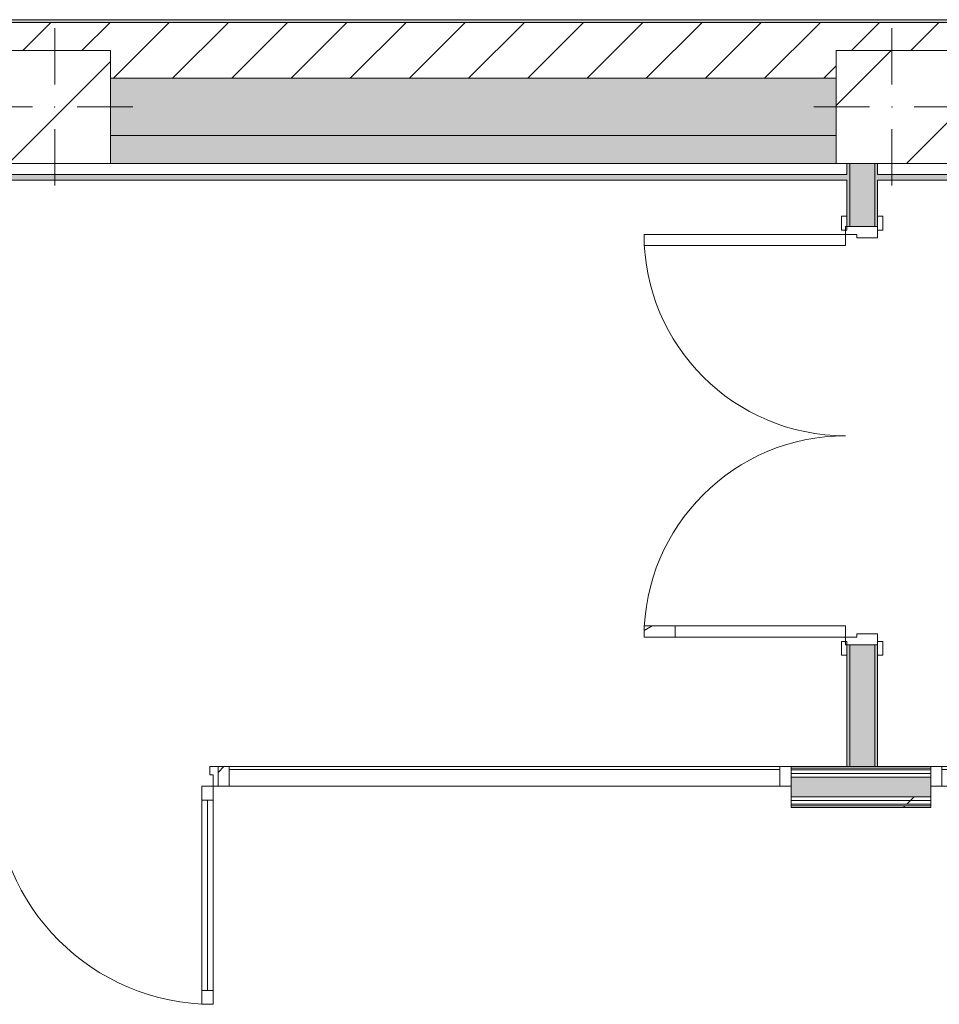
# Model space of a CAD drawing. Header units: millimetres. Extents: x -30280 to 100171, y -17460 to 4378.
# Tile 9 of 256: x -21835 to -18540, y 849 to 4378. Entities that reach past the tile are written whole.
import ezdxf

# ---------------------------------------------------------------- set-up
doc = ezdxf.new("R2010")
doc.units = ezdxf.units.MM
doc.header["$MEASUREMENT"] = 0
doc.linetypes.add('Wipeout_Contour', pattern=[1000, 0, -1000])
for name, color, linetype in [('10_ESTR_Pilars', 7, 'Continuous'), ('12_FAÇ_Façana', 7, 'Continuous'), ('Nuevo_08_E_Envans secs', 7, 'Continuous'), ('Nuevo_Puertas Archicad', 7, 'Continuous'), ('Puertas Archicad', 7, 'Continuous')]:
    doc.layers.add(name, color=color, linetype=linetype)
for name, color, linetype, lineweight in [('10_ESTR_Pilars_Pluma_Nº__20', 1, 'Continuous', 5), ('10_ESTR_Pilars_Pluma_Nº__28', 7, 'Continuous', 20), ('10_ESTR_Pilars_Pluma_Nº__42', 8, 'Continuous', 25), ('12_FAÇ_Façana_Pluma_Nº__2', 8, 'Continuous', 5), ('12_FAÇ_Façana_Pluma_Nº__7', 7, 'Continuous', 5), ('Nuevo_08_E_Envans secs_Pluma_Nº__1', 7, 'Continuous', 5), ('Nuevo_08_E_Envans secs_Pluma_Nº__7', 7, 'Continuous', 5), ('Nuevo_Puertas Archicad_Pluma_Nº__1', 7, 'Continuous', 5), ('Nuevo_Ventanas Archicad_Pluma_Nº__1', 7, 'Continuous', 5), ('Puertas Archicad_Pluma_Nº__7', 7, 'Continuous', 5)]:
    doc.layers.add(name, color=color, linetype=linetype, lineweight=lineweight)
for name, color, linetype, lineweight, true_color in [('12_FAÇ_Façana_Pluma_Nº__102', 7, 'Continuous', 5, 0xcccccc), ('12_FAÇ_Façana_Pluma_Nº__174', 7, 'Continuous', 13, 0xe4ad2c), ('12_FAÇ_Façana_Pluma_Nº__176', 7, 'Continuous', 15, 0x93a0c6), ('Nuevo_08_E_Envans secs_Pluma_Nº__102', 7, 'Continuous', 5, 0xcccccc), ('Nuevo_08_E_Envans secs_Pluma_Nº__171', 171, 'Continuous', 13, 0xaaaaff), ('Nuevo_08_E_Envans secs_Pluma_Nº__176', 7, 'Continuous', 15, 0x93a0c6), ('Nuevo_08_E_Envans secs_Pluma_Nº__177', 7, 'Continuous', 15, 0xf7e046), ('Nuevo_Puertas Archicad_Pluma_Nº__3', 7, 'Continuous', 5, 0xa4a4a4), ('Nuevo_Ventanas Archicad_Pluma_Nº__103', 7, 'Continuous', 5, 0xa4a4a6), ('Puertas Archicad_Pluma_Nº__23', 7, 'Continuous', 5, 0xa4a4a6), ('Puertas Archicad_Pluma_Nº__3', 7, 'Continuous', 5, 0xa4a4a4)]:
    doc.layers.add(name, color=color, linetype=linetype, lineweight=lineweight, true_color=true_color)
pattern_1 = [(45, (0, 0), (-795.5, 795.5), []), (45, (-265.2, 265.2), (-795.5, 795.5), [])]
pattern_2 = [(0, (0, 0), (0, 3897), [243.8, -2006.2]), (0, (1125, 1948.6), (0, 3897), [243.8, -2006.2]), (60, (0, 0), (-3375, 1948.6), [243.8, -2006.2]), (60, (2250, 0), (-3375, 1948.6), [243.8, -2006.2]), (120, (243.7, 0), (3375, 1948.6), [243.8, -2006.2]), (120, (2493.8, 0), (3375, 1948.6), [243.8, -2006.2]), (0, (0, 375), (0, 750), [0, -750, 0, -1125]), (45, (375, 375), (-530.33, 530.33), [0, -562.5, 0, -937.5])]
pattern_3 = [(45, (0, 0), (-919.24, 919.24), [975, -325]), (45, (4e-13, 919.2), (-919.24, 919.24), [975, -325])]
pattern_4 = [(45, (0, 0), (-229.8097, 229.8097), [])]

# ---------------------------------------------------------------- blocks, each defined once
blk = doc.blocks.new('Muro_3_1', base_point=(11882.6, 4378.5))
at = {"layer": '12_FAÇ_Façana_Pluma_Nº__102', "linetype": 'Continuous', "lineweight": 0, "true_color": 0xe5e5e5}
blk.add_hatch(color=254, dxfattribs=at).paths.add_polyline_path([(-21509.8, 3863.5), (-18909.8, 3863.5), (-18909.8, 3963.5), (-21509.8, 3963.5)])
at = {"layer": '12_FAÇ_Façana_Pluma_Nº__174', "linetype": 'Continuous', "lineweight": 13, "true_color": 0xe4ad2c}
blk.add_hatch(color=42, dxfattribs=at).paths.add_polyline_path([(-21509.8, 3963.5), (-18909.8, 3963.5), (-18909.8, 4168.5), (-21509.8, 4168.5)])
at = {"layer": '12_FAÇ_Façana_Pluma_Nº__176', "linetype": 'Continuous', "lineweight": 0, "true_color": 0x495063}
blk.add_hatch(color=251, dxfattribs=at).paths.add_polyline_path([(-25879.1, 4368.5), (-1110.5, 4368.5), (-1110.5, 4378.5), (-25879.1, 4378.5)])
at = {"layer": '12_FAÇ_Façana_Pluma_Nº__2', "linetype": 'Continuous', "lineweight": 5}
h = blk.add_hatch(dxfattribs=at)
h.set_pattern_fill('Ceramic_0001', color=8, style=0, pattern_type=2)
h.set_pattern_definition([(45, (0, 0), (-106.066, 106.066), [])])
h.paths.add_polyline_path([(-1110.5, 4368.5), (-25879.1, 4368.5), (-25879.1, 4168.5), (-21909.8, 4168.5), (-21909.8, 4268), (-21509.8, 4268), (-21509.8, 4168.5), (-18909.8, 4168.5), (-18909.8, 4268), (-18509.8, 4268), (-18509.8, 4168.5), (-7400.5, 4168.5), (-7400.5, 4268), (-7000.5, 4268), (-7000.5, 4168.5), (-2000.5, 4168.5), (-2000.5, 4268), (-1600.5, 4268), (-1600.5, 4168.5), (-1110.5, 4168.5)])
at = {"layer": '12_FAÇ_Façana_Pluma_Nº__7', "color": 7, "linetype": 'Continuous', "lineweight": 5}
for p, q in [((-1110.5, 4368.5), (-25879.1, 4368.5)), ((-18909.8, 4168.5), (-21509.8, 4168.5)), ((-21509.8, 3963.5), (-18909.8, 3963.5))]:
    blk.add_line(p, q, dxfattribs=at)
at = {"layer": '12_FAÇ_Façana_Pluma_Nº__7', "color": 7, "linetype": 'Continuous', "lineweight": 5, "flags": 128}
for points in [[(-1110.5, 4378.5), (-25879.1, 4378.5)], [(-21509.8, 3863.5), (-18909.8, 3863.5)]]:
    blk.add_lwpolyline(points, dxfattribs=at)
blk = doc.blocks.new('Ventana Escaparate 27_7')
at = {"layer": 'Nuevo_Ventanas Archicad_Pluma_Nº__103', "linetype": 'Continuous', "lineweight": 5, "true_color": 0xa4a4a6}
h = blk.add_hatch(dxfattribs=at)
h.set_pattern_fill('Acero_0001', color=253, style=0, pattern_type=2)
h.set_pattern_definition(pattern_1)
h.paths.add_polyline_path([(-1026.5, 0), (-1026.5, -70), (-986.5, -70), (-986.5, 0)])
h = blk.add_hatch(dxfattribs=at)
h.set_pattern_fill('Acero_0001', color=253, style=0, pattern_type=2)
h.set_pattern_definition(pattern_1)
h.paths.add_polyline_path([(986.5, 0), (986.5, -70), (1026.5, -70), (1026.5, 0)])
at = {"layer": 'Nuevo_Ventanas Archicad_Pluma_Nº__1', "color": 7, "linetype": 'Continuous', "lineweight": 5}
for p, q in [((-1026.5, 0), (1026.5, 0)), ((-1026.5, 0), (1026.5, 0)), ((-1026.5, 0), (-1026.5, -70)), ((-986.5, 0), (-1026.5, 0)), ((-1026.5, -5), (-1026.5, 0)), ((-1026.5, -5), (-1026.5, 0)), ((-986.5, -70), (-986.5, 0)), ((986.5, 0), (986.5, -70)), ((1026.5, 0), (986.5, 0)), ((1026.5, -70), (1026.5, 0)), ((1026.5, -5), (1026.5, 0)), ((1026.5, -5), (1026.5, 0)), ((-1026.5, -65), (-1026.5, -5)), ((-1026.5, -65), (-1026.5, -5)), ((-986.5, -10), (986.5, -10)), ((1026.5, -65), (1026.5, -5)), ((1026.5, -65), (1026.5, -5)), ((-1026.5, -70), (-1026.5, -65)), ((-1026.5, -70), (-1026.5, -65)), ((-1026.5, -70), (1026.5, -70)), ((-1026.5, -70), (1026.5, -70)), ((-1026.5, -70), (-986.5, -70)), ((986.5, -70), (1026.5, -70)), ((1026.5, -70), (1026.5, -65)), ((1026.5, -70), (1026.5, -65))]:
    blk.add_line(p, q, dxfattribs=at)
blk = doc.blocks.new('Puerta Doble 27')
at = {"layer": 'Nuevo_Puertas Archicad', "linetype": 'Continuous', "lineweight": 0, "true_color": 0xffffff}
h = blk.add_hatch(dxfattribs=at)
h.set_pattern_fill('Hormigón_en_Masa_0001', style=0, pattern_type=2)
h.set_pattern_definition(pattern_2)
h.paths.add_polyline_path([(-782, 782), (-782, 732), (-742, 732), (-742, 782)])
h = blk.add_hatch(dxfattribs=at)
h.set_pattern_fill('Hormigón_en_Masa_0001', style=0, pattern_type=2)
h.set_pattern_definition(pattern_2)
h.paths.add_polyline_path([(782, 782), (742, 782), (742, 732), (782, 732)])
h = blk.add_hatch(dxfattribs=at)
h.set_pattern_fill('Hormigón_en_Masa_0001', style=0, pattern_type=2)
h.set_pattern_definition(pattern_2)
h.paths.add_polyline_path([(-742, 0), (-742, 50), (-782, 50), (-782, 0)])
h = blk.add_hatch(dxfattribs=at)
h.set_pattern_fill('Hormigón_en_Masa_0001', style=0, pattern_type=2)
h.set_pattern_definition(pattern_2)
h.paths.add_polyline_path([(742, 0), (782, 0), (782, 50), (742, 50)])
at = {"layer": 'Nuevo_Puertas Archicad_Pluma_Nº__1', "color": 7, "linetype": 'Continuous', "lineweight": 5}
for p, q in [((-782, 782), (-782, 732)), ((-742, 782), (-782, 782)), ((-742, 732), (-742, 782)), ((742, 732), (742, 782)), ((742, 782), (782, 782)), ((782, 782), (782, 732)), ((-782, 732), (-742, 732)), ((-762, 732), (-762, 50)), ((782, 732), (742, 732)), ((762, 732), (762, 50)), ((-742, 50), (-782, 50)), ((-782, 50), (-782, 0)), ((-742, 0), (-742, 50)), ((742, 0), (742, 50)), ((742, 50), (782, 50)), ((782, 50), (782, 0)), ((-782, 0), (-800, 0)), ((-800, 0), (-800, -70)), ((-800, 0), (-800, -5)), ((-800, 0), (-800, -5)), ((-782, -40), (-782, 0)), ((-782, 0), (-742, 0)), ((782, 0), (742, 0)), ((800, 0), (782, 0)), ((782, 0), (782, -40)), ((800, -70), (800, 0)), ((800, 0), (800, -5)), ((800, 0), (800, -5)), ((-800, -5), (-800, -65)), ((-800, -5), (-800, -65)), ((800, -5), (800, -65)), ((800, -5), (800, -65)), ((-800, -65), (-800, -70)), ((-800, -65), (-800, -70)), ((-800, -70), (-770, -70)), ((-770, -40), (-782, -40)), ((-770, -70), (-770, -40)), ((782, -40), (770, -40)), ((770, -40), (770, -70)), ((770, -70), (800, -70)), ((800, -65), (800, -70)), ((800, -65), (800, -70))]:
    blk.add_line(p, q, dxfattribs=at)
at = {"layer": 'Nuevo_Puertas Archicad_Pluma_Nº__1', "color": 7, "linetype": 'Continuous', "lineweight": 5, "flags": 128}
for points in [[(-782, 732), (-782, 50), (-762, 50), (-762, 732)], [(-762, 732), (-762, 50), (-742, 50), (-742, 732)], [(762, 732), (762, 50), (742, 50), (742, 732)], [(782, 732), (782, 50), (762, 50), (762, 732)]]:
    blk.add_lwpolyline(points, close=True, dxfattribs=at)
at = {"layer": 'Nuevo_Puertas Archicad_Pluma_Nº__3', "color": 253, "linetype": 'Continuous', "lineweight": 5, "true_color": 0xa4a4a4}
for centre, start, end in [((-782, 0), 0, 90), ((782, 0), 90, 180)]:
    blk.add_arc(centre, 782, start, end, dxfattribs=at)
blk = doc.blocks.new('Muro_142_1', base_point=(-19071.1, 1700.9))
at = {"layer": 'Nuevo_08_E_Envans secs_Pluma_Nº__1', "color": 7, "linetype": 'Continuous', "lineweight": 5}
for p, q in [((-19071.1, 1695.9), (-19071.1, 1700.9)), ((-19071.1, 1635.9), (-19071.1, 1695.9)), ((-19071.1, 1630.9), (-19071.1, 1635.9))]:
    blk.add_line(p, q, dxfattribs=at)
at = {"layer": 'Nuevo_Puertas Archicad', "color": 253, "linetype": 'Continuous', "lineweight": 5, "true_color": 0xa4a4a6, "zscale": 1000, "rotation": 180}
blk.add_blockref('Puerta Doble 27', (-21924.2, 1630.9), dxfattribs=at)
at = {"layer": 'Nuevo_Ventanas Archicad_Pluma_Nº__1', "color": 7, "linetype": 'Continuous', "lineweight": 5, "zscale": 1000}
blk.add_blockref('Ventana Escaparate 27_7', (-20097.6, 1700.9), dxfattribs=at)
blk = doc.blocks.new('Puerta Doble 27_2')
at = {"layer": 'Puertas Archicad', "linetype": 'Continuous', "lineweight": 0, "true_color": 0xffffff}
h = blk.add_hatch(dxfattribs=at)
h.set_pattern_fill('Hormigón_en_Masa_0001', style=0, pattern_type=2)
h.set_pattern_definition(pattern_2)
h.paths.add_polyline_path([(-722, 722), (-722, 0), (-682, 0), (-682, 722)])
h = blk.add_hatch(dxfattribs=at)
h.set_pattern_fill('Hormigón_en_Masa_0001', style=0, pattern_type=2)
h.set_pattern_definition(pattern_2)
h.paths.add_polyline_path([(722, 722), (682, 722), (682, 0), (722, 0)])
h = blk.add_hatch(dxfattribs=at)
h.set_pattern_fill('Hormigón_en_Masa_0001', style=0, pattern_type=2)
h.set_pattern_definition(pattern_2)
h.paths.add_polyline_path([(-737, 14), (-787, 14), (-787, -5), (-737, -5)])
h = blk.add_hatch(dxfattribs=at)
h.set_pattern_fill('Hormigón_en_Masa_0001', style=0, pattern_type=2)
h.set_pattern_definition(pattern_2)
h.paths.add_polyline_path([(737, -5), (787, -5), (787, 14), (737, 14)])
h = blk.add_hatch(dxfattribs=at)
h.set_pattern_fill('Hormigón_en_Masa_0001', style=0, pattern_type=2)
h.set_pattern_definition(pattern_2)
h.paths.add_polyline_path([(-737, -115), (-787, -115), (-787, -134), (-737, -134)])
h = blk.add_hatch(dxfattribs=at)
h.set_pattern_fill('Hormigón_en_Masa_0001', style=0, pattern_type=2)
h.set_pattern_definition(pattern_2)
h.paths.add_polyline_path([(737, -134), (787, -134), (787, -115), (737, -115)])
at = {"layer": 'Puertas Archicad_Pluma_Nº__23', "color": 253, "linetype": 'Continuous', "lineweight": 5, "true_color": 0xa4a4a6}
for p, q in [((-722, 0), (-750, 0)), ((-750, 0), (-750, -115)), ((-722, -40), (-722, 0)), ((750, 0), (722, 0)), ((722, 0), (722, -40)), ((750, -115), (750, 0)), ((-710, -40), (-722, -40)), ((-710, -115), (-710, -40)), ((722, -40), (710, -40)), ((710, -40), (710, -115)), ((-750, -115), (-710, -115)), ((710, -115), (750, -115))]:
    blk.add_line(p, q, dxfattribs=at)
at = {"layer": 'Puertas Archicad_Pluma_Nº__3', "color": 253, "linetype": 'Continuous', "lineweight": 5, "true_color": 0xa4a4a4}
for p, q in [((-722, 722), (-722, 0)), ((-682, 722), (-722, 722)), ((-682, 0), (-682, 722)), ((682, 0), (682, 722)), ((682, 722), (722, 722)), ((722, 722), (722, 0)), ((-737, 14), (-787, 14)), ((-787, 14), (-787, -5)), ((-737, -5), (-737, 14)), ((-722, 0), (-682, 0)), ((722, 0), (682, 0)), ((787, 14), (737, 14)), ((737, 14), (737, -5)), ((787, -5), (787, 14)), ((-787, -5), (-737, -5)), ((737, -5), (787, -5)), ((-737, -115), (-787, -115)), ((-787, -115), (-787, -134)), ((-787, -134), (-737, -134)), ((-737, -134), (-737, -115)), ((787, -115), (737, -115)), ((737, -115), (737, -134)), ((737, -134), (787, -134)), ((787, -134), (787, -115))]:
    blk.add_line(p, q, dxfattribs=at)
for centre, start, end in [((-722, 0), 0, 90), ((722, 0), 90, 180)]:
    blk.add_arc(centre, 722, start, end, dxfattribs=at)
at = {"layer": 'Puertas Archicad_Pluma_Nº__7', "color": 7, "linetype": 'Continuous', "lineweight": 5}
for p, q in [((-750, -5), (-787, -5)), ((-750, -5), (-787, -5)), ((-750, -15), (-750, -5)), ((-750, -15), (-750, -5)), ((-750, -105), (-750, -15)), ((-750, -105), (-750, -15)), ((750, -15), (750, -5)), ((750, -15), (750, -5)), ((750, -5), (787, -5)), ((750, -5), (787, -5)), ((750, -105), (750, -15)), ((750, -105), (750, -15)), ((-750, -115), (-750, -105)), ((-750, -115), (-750, -105)), ((750, -115), (750, -105)), ((750, -115), (750, -105)), ((-750, -115), (-787, -115)), ((-750, -115), (-787, -115)), ((750, -115), (787, -115)), ((750, -115), (787, -115))]:
    blk.add_line(p, q, dxfattribs=at)
blk = doc.blocks.new('Muro_159_1', base_point=(-18761.1, 1700.9))
at = {"layer": '12_FAÇ_Façana_Pluma_Nº__102', "linetype": 'Continuous', "lineweight": 0, "true_color": 0xe5e5e5}
for points in [[(-18861.1, 3863.5), (-18861.1, 3637), (-18771.1, 3637), (-18771.1, 3863.5)], [(-18771.1, 2137), (-18861.1, 2137), (-18861.1, 1700.9), (-18771.1, 1700.9)]]:
    blk.add_hatch(color=254, dxfattribs=at).paths.add_polyline_path(points)
at = {"layer": '12_FAÇ_Façana_Pluma_Nº__176', "linetype": 'Continuous', "lineweight": 0, "true_color": 0x495063}
for points in [[(-18871.1, 3863.5), (-18871.1, 3637), (-18861.1, 3637), (-18861.1, 3863.5)], [(-18771.1, 3863.5), (-18771.1, 3637), (-18761.1, 3637), (-18761.1, 3863.5)], [(-18871.1, 1700.9), (-18861.1, 1700.9), (-18861.1, 2137), (-18871.1, 2137)], [(-18771.1, 2137), (-18771.1, 1700.9), (-18761.1, 1700.9), (-18761.1, 2137)]]:
    blk.add_hatch(color=251, dxfattribs=at).paths.add_polyline_path(points)
at = {"layer": '12_FAÇ_Façana_Pluma_Nº__7', "color": 7, "linetype": 'Continuous', "lineweight": 5}
for p, q in [((-18861.1, 3863.5), (-18861.1, 3637)), ((-18771.1, 3637), (-18771.1, 3863.5)), ((-18871.1, 3637), (-18871.1, 3674)), ((-18761.1, 3637), (-18761.1, 3674)), ((-18861.1, 3637), (-18871.1, 3637)), ((-18771.1, 3637), (-18861.1, 3637)), ((-18761.1, 3637), (-18771.1, 3637)), ((-18871.1, 2137), (-18871.1, 2100)), ((-18861.1, 2137), (-18871.1, 2137)), ((-18861.1, 2137), (-18861.1, 1700.9)), ((-18771.1, 2137), (-18861.1, 2137)), ((-18771.1, 1700.9), (-18771.1, 2137)), ((-18761.1, 2137), (-18771.1, 2137)), ((-18761.1, 2137), (-18761.1, 2100))]:
    blk.add_line(p, q, dxfattribs=at)
at = {"layer": '12_FAÇ_Façana_Pluma_Nº__7', "color": 7, "linetype": 'Continuous', "lineweight": 5, "flags": 128}
for points in [[(-18871.1, 3863.5), (-18871.1, 3823.5)], [(-18761.1, 3823.5), (-18761.1, 3863.5)], [(-18871.1, 3803.5), (-18871.1, 3637)], [(-18761.1, 3637), (-18761.1, 3803.5)], [(-18871.1, 2137), (-18871.1, 1700.9)], [(-18761.1, 1700.9), (-18761.1, 2137)], [(-18871.1, 1700.9), (-18761.1, 1700.9)]]:
    blk.add_lwpolyline(points, dxfattribs=at)
at = {"layer": 'Puertas Archicad', "color": 253, "linetype": 'Continuous', "lineweight": 5, "true_color": 0xa4a4a6, "xscale": -1, "zscale": 1000, "rotation": 90}
blk.add_blockref('Puerta Doble 27_2', (-18876.1, 2887), dxfattribs=at)
blk = doc.blocks.new('*X598')
at = {"layer": 'Nuevo_08_E_Envans secs_Pluma_Nº__102', "linetype": 'Continuous', "lineweight": 5, "true_color": 0xcccccc}
blk.add_hatch(color=254, dxfattribs=at).paths.add_polyline_path([(-19071.1, 1592.9), (-18570.7, 1592.9), (-18570.7, 1662.9), (-19071.1, 1662.9)])
blk = doc.blocks.new('Muro_160_1', base_point=(-18570.7, 1554.9))
at = {"color": 254, "linetype": 'Wipeout_Contour', "lineweight": 0, "ltscale": 75541.075428}
blk.add_wipeout([(-19071.1, 1554.9), (-18570.7, 1554.9), (-18570.7, 1560.9), (-19071.1, 1560.9)], dxfattribs=at).dxf.layer = 'Nuevo_08_E_Envans secs'
at = {"layer": 'Nuevo_08_E_Envans secs_Pluma_Nº__171', "linetype": 'Continuous', "lineweight": 13, "true_color": 0xaaaaff}
h = blk.add_hatch(dxfattribs=at)
h.set_pattern_fill('Panellat_HPL_0001', color=161, style=0, pattern_type=2)
h.set_pattern_definition(pattern_3)
h.paths.add_polyline_path([(-19071.1, 1554.9), (-18570.7, 1554.9), (-18570.7, 1560.9), (-19071.1, 1560.9)])
at = {"color": 254, "linetype": 'Wipeout_Contour', "lineweight": 0, "ltscale": 75546.219546}
blk.add_wipeout([(-19071.1, 1566.9), (-18570.7, 1566.9), (-18570.7, 1579.9), (-19071.1, 1579.9)], dxfattribs=at).dxf.layer = 'Nuevo_08_E_Envans secs'
at = {"layer": 'Nuevo_08_E_Envans secs_Pluma_Nº__177', "linetype": 'Continuous', "lineweight": 15, "true_color": 0xf7e046}
h = blk.add_hatch(dxfattribs=at)
h.set_pattern_fill('Panellat_HPL_0001', color=53, style=0, pattern_type=2)
h.set_pattern_definition(pattern_3)
h.paths.add_polyline_path([(-19071.1, 1566.9), (-18570.7, 1566.9), (-18570.7, 1579.9), (-19071.1, 1579.9)])
at = {"layer": 'Nuevo_08_E_Envans secs_Pluma_Nº__1', "color": 7, "linetype": 'Continuous', "lineweight": 5}
blk.add_line((-19071.1, 1560.9), (-18570.7, 1560.9), dxfattribs=at)
at = {"layer": 'Nuevo_08_E_Envans secs_Pluma_Nº__1', "color": 7, "linetype": 'Continuous', "lineweight": 5, "flags": 128}
for points in [[(-19071.1, 1554.9), (-19071.1, 1560.9)], [(-19071.1, 1554.9), (-18570.7, 1554.9)], [(-18570.7, 1554.9), (-18570.7, 1560.9)]]:
    blk.add_lwpolyline(points, dxfattribs=at)
at = {"color": 254, "linetype": 'Wipeout_Contour', "lineweight": 0, "ltscale": 75550.569977}
blk.add_wipeout([(-19071.1, 1579.9), (-18570.7, 1579.9), (-18570.7, 1592.9), (-19071.1, 1592.9)], dxfattribs=at).dxf.layer = 'Nuevo_08_E_Envans secs'
at = {"layer": 'Nuevo_08_E_Envans secs_Pluma_Nº__177', "linetype": 'Continuous', "lineweight": 15, "true_color": 0xf7e046}
h = blk.add_hatch(dxfattribs=at)
h.set_pattern_fill('Panellat_HPL_0001', color=53, style=0, pattern_type=2)
h.set_pattern_definition(pattern_3)
h.paths.add_polyline_path([(-19071.1, 1579.9), (-18570.7, 1579.9), (-18570.7, 1592.9), (-19071.1, 1592.9)])
at = {"layer": 'Nuevo_08_E_Envans secs_Pluma_Nº__1', "color": 7, "linetype": 'Continuous', "lineweight": 5}
for p, q in [((-19071.1, 1592.9), (-18570.7, 1592.9)), ((-19071.1, 1579.9), (-18570.7, 1579.9)), ((-19071.1, 1566.9), (-18570.7, 1566.9))]:
    blk.add_line(p, q, dxfattribs=at)
at = {"layer": 'Nuevo_08_E_Envans secs_Pluma_Nº__1', "color": 7, "linetype": 'Continuous', "lineweight": 5, "flags": 128}
for points in [[(-19071.1, 1579.9), (-19071.1, 1592.9)], [(-18570.7, 1579.9), (-18570.7, 1592.9)], [(-19071.1, 1566.9), (-19071.1, 1579.9)], [(-19071.1, 1560.9), (-19071.1, 1566.9)], [(-18570.7, 1566.9), (-18570.7, 1579.9)], [(-18570.7, 1560.9), (-18570.7, 1566.9)]]:
    blk.add_lwpolyline(points, dxfattribs=at)
at = {"layer": 'Nuevo_08_E_Envans secs', "color": 7, "lineweight": 20}
blk.add_blockref('*X598', (0, 0), dxfattribs=at)
at = {"color": 254, "linetype": 'Wipeout_Contour', "lineweight": 0, "ltscale": 75579.183455}
blk.add_wipeout([(-19071.1, 1662.9), (-18570.7, 1662.9), (-18570.7, 1675.9), (-19071.1, 1675.9)], dxfattribs=at).dxf.layer = 'Nuevo_08_E_Envans secs'
at = {"layer": 'Nuevo_08_E_Envans secs_Pluma_Nº__177', "linetype": 'Continuous', "lineweight": 15, "true_color": 0xf7e046}
h = blk.add_hatch(dxfattribs=at)
h.set_pattern_fill('Panellat_HPL_0001', color=53, style=0, pattern_type=2)
h.set_pattern_definition(pattern_3)
h.paths.add_polyline_path([(-19071.1, 1662.9), (-18570.7, 1662.9), (-18570.7, 1675.9), (-19071.1, 1675.9)])
at = {"color": 254, "linetype": 'Wipeout_Contour', "lineweight": 0, "ltscale": 75583.796217}
blk.add_wipeout([(-19071.1, 1675.9), (-18570.7, 1675.9), (-18570.7, 1688.9), (-19071.1, 1688.9)], dxfattribs=at).dxf.layer = 'Nuevo_08_E_Envans secs'
at = {"layer": 'Nuevo_08_E_Envans secs_Pluma_Nº__177', "linetype": 'Continuous', "lineweight": 15, "true_color": 0xf7e046}
h = blk.add_hatch(dxfattribs=at)
h.set_pattern_fill('Panellat_HPL_0001', color=53, style=0, pattern_type=2)
h.set_pattern_definition(pattern_3)
h.paths.add_polyline_path([(-19071.1, 1675.9), (-18570.7, 1675.9), (-18570.7, 1688.9), (-19071.1, 1688.9)])
at = {"layer": 'Nuevo_08_E_Envans secs_Pluma_Nº__1', "color": 7, "linetype": 'Continuous', "lineweight": 5}
for p, q in [((-19071.1, 1675.9), (-18570.7, 1675.9)), ((-19071.1, 1662.9), (-18570.7, 1662.9))]:
    blk.add_line(p, q, dxfattribs=at)
at = {"layer": 'Nuevo_08_E_Envans secs_Pluma_Nº__1', "color": 7, "linetype": 'Continuous', "lineweight": 5, "flags": 128}
for points in [[(-19071.1, 1662.9), (-19071.1, 1675.9)], [(-19071.1, 1592.9), (-19071.1, 1662.9)], [(-18570.7, 1662.9), (-18570.7, 1675.9)], [(-18570.7, 1592.9), (-18570.7, 1662.9)]]:
    blk.add_lwpolyline(points, dxfattribs=at)
at = {"color": 254, "linetype": 'Wipeout_Contour', "lineweight": 0, "ltscale": 75589.338917}
blk.add_wipeout([(-19071.1, 1694.9), (-18570.7, 1694.9), (-18570.7, 1700.9), (-19071.1, 1700.9)], dxfattribs=at).dxf.layer = 'Nuevo_08_E_Envans secs'
at = {"layer": 'Nuevo_08_E_Envans secs_Pluma_Nº__171', "linetype": 'Continuous', "lineweight": 13, "true_color": 0xaaaaff}
h = blk.add_hatch(dxfattribs=at)
h.set_pattern_fill('Panellat_HPL_0001', color=161, style=0, pattern_type=2)
h.set_pattern_definition(pattern_3)
h.paths.add_polyline_path([(-19071.1, 1694.9), (-18570.7, 1694.9), (-18570.7, 1700.9), (-19071.1, 1700.9)])
at = {"layer": 'Nuevo_08_E_Envans secs_Pluma_Nº__1', "color": 7, "linetype": 'Continuous', "lineweight": 5}
for p, q in [((-19071.1, 1694.9), (-18570.7, 1694.9)), ((-19071.1, 1688.9), (-18570.7, 1688.9))]:
    blk.add_line(p, q, dxfattribs=at)
at = {"layer": 'Nuevo_08_E_Envans secs_Pluma_Nº__1', "color": 7, "linetype": 'Continuous', "lineweight": 5, "flags": 128}
for points in [[(-18570.7, 1700.9), (-19071.1, 1700.9)], [(-19071.1, 1694.9), (-19071.1, 1700.9)], [(-19071.1, 1688.9), (-19071.1, 1694.9)], [(-18570.7, 1694.9), (-18570.7, 1700.9)], [(-18570.7, 1688.9), (-18570.7, 1694.9)], [(-19071.1, 1675.9), (-19071.1, 1688.9)], [(-18570.7, 1675.9), (-18570.7, 1688.9)]]:
    blk.add_lwpolyline(points, dxfattribs=at)
blk = doc.blocks.new('Ventana Escaparate 27_11')
at = {"layer": 'Nuevo_Ventanas Archicad_Pluma_Nº__103', "linetype": 'Continuous', "lineweight": 5, "true_color": 0xa4a4a6}
h = blk.add_hatch(dxfattribs=at)
h.set_pattern_fill('Acero_0001', color=253, style=0, pattern_type=2)
h.set_pattern_definition(pattern_1)
h.paths.add_polyline_path([(-820.3, 0), (-820.3, -70), (-780.3, -70), (-780.3, 0)])
h = blk.add_hatch(dxfattribs=at)
h.set_pattern_fill('Acero_0001', color=253, style=0, pattern_type=2)
h.set_pattern_definition(pattern_1)
h.paths.add_polyline_path([(780.3, 0), (780.3, -70), (820.3, -70), (820.3, 0)])
at = {"layer": 'Nuevo_Ventanas Archicad_Pluma_Nº__1', "color": 7, "linetype": 'Continuous', "lineweight": 5}
for p, q in [((-820.3, 0), (820.3, 0)), ((-820.3, 0), (820.3, 0)), ((-820.3, 0), (-820.3, -70)), ((-780.3, 0), (-820.3, 0)), ((-820.3, -5), (-820.3, 0)), ((-820.3, -5), (-820.3, 0)), ((-780.3, -70), (-780.3, 0)), ((780.3, 0), (780.3, -70)), ((820.3, 0), (780.3, 0)), ((820.3, -70), (820.3, 0)), ((820.3, -5), (820.3, 0)), ((820.3, -5), (820.3, 0)), ((-820.3, -65), (-820.3, -5)), ((-820.3, -65), (-820.3, -5)), ((-780.3, -10), (780.3, -10)), ((820.3, -65), (820.3, -5)), ((820.3, -65), (820.3, -5)), ((-820.3, -70), (-820.3, -65)), ((-820.3, -70), (-820.3, -65)), ((-820.3, -70), (820.3, -70)), ((-820.3, -70), (820.3, -70)), ((-820.3, -70), (-780.3, -70)), ((780.3, -70), (820.3, -70)), ((820.3, -70), (820.3, -65)), ((820.3, -70), (820.3, -65))]:
    blk.add_line(p, q, dxfattribs=at)
blk = doc.blocks.new('Muro_161_1', base_point=(-16930.1, 1700.9))
at = {"layer": 'Nuevo_08_E_Envans secs_Pluma_Nº__1', "color": 7, "linetype": 'Continuous', "lineweight": 5}
for p, q in [((-18570.7, 1695.9), (-18570.7, 1700.9)), ((-18570.7, 1635.9), (-18570.7, 1695.9)), ((-16930.1, 1695.9), (-16930.1, 1700.9)), ((-16930.1, 1635.9), (-16930.1, 1695.9)), ((-18570.7, 1630.9), (-18570.7, 1635.9)), ((-16930.1, 1630.9), (-16930.1, 1635.9))]:
    blk.add_line(p, q, dxfattribs=at)
at = {"layer": 'Nuevo_Ventanas Archicad_Pluma_Nº__1', "color": 7, "linetype": 'Continuous', "lineweight": 5, "zscale": 1000}
blk.add_blockref('Ventana Escaparate 27_11', (-17750.4, 1700.9), dxfattribs=at)
blk = doc.blocks.new('Muro_163_1', base_point=(-25879.1, 3803.5))
at = {"layer": 'Nuevo_08_E_Envans secs_Pluma_Nº__176', "linetype": 'Continuous', "lineweight": 0, "true_color": 0x495063}
for points in [[(-25879.1, 3803.5), (-18871.1, 3803.5), (-18871.1, 3823.5), (-25879.1, 3823.5)], [(-18761.1, 3803.5), (-1110.5, 3803.5), (-1110.5, 3823.5), (-18761.1, 3823.5)]]:
    blk.add_hatch(color=251, dxfattribs=at).paths.add_polyline_path(points)
at = {"layer": 'Nuevo_08_E_Envans secs_Pluma_Nº__7', "color": 7, "linetype": 'Continuous', "lineweight": 5}
for p, q in [((-18871.1, 3823.5), (-18871.1, 3863.5)), ((-18761.1, 3863.5), (-18761.1, 3823.5)), ((-25879.1, 3823.5), (-18871.1, 3823.5)), ((-18761.1, 3823.5), (-1110.5, 3823.5))]:
    blk.add_line(p, q, dxfattribs=at)
at = {"layer": 'Nuevo_08_E_Envans secs_Pluma_Nº__7', "color": 7, "linetype": 'Continuous', "lineweight": 5, "flags": 128}
for points in [[(-18909.8, 3863.5), (-21509.8, 3863.5)], [(-25879.1, 3803.5), (-18871.1, 3803.5)], [(-18761.1, 3803.5), (-1110.5, 3803.5)]]:
    blk.add_lwpolyline(points, dxfattribs=at)
blk = doc.blocks.new('Pilar_37_1', base_point=(-18709.8, 4065.7))
at = {"color": 254, "linetype": 'Wipeout_Contour', "lineweight": 0, "ltscale": 76589.969289}
blk.add_wipeout([(-18909.8, 3863.5), (-18509.8, 3863.5), (-18509.8, 4268), (-18909.8, 4268)], dxfattribs=at).dxf.layer = '10_ESTR_Pilars'
at = {"layer": '10_ESTR_Pilars_Pluma_Nº__42', "linetype": 'Continuous', "lineweight": 25}
h = blk.add_hatch(dxfattribs=at)
h.set_pattern_fill('00_GCT_trama_45º_e1_400__05', color=8, style=0, pattern_type=2)
h.set_pattern_definition(pattern_4)
h.paths.add_polyline_path([(-18909.8, 3863.5), (-18509.8, 3863.5), (-18509.8, 4268), (-18909.8, 4268)])
at = {"layer": '10_ESTR_Pilars_Pluma_Nº__20', "color": 1, "linetype": 'Continuous', "lineweight": 5}
for p, q in [((-18709.8, 4145.7), (-18709.8, 4348)), ((-18789.8, 4065.7), (-18989.8, 4065.7)), ((-18629.8, 4065.7), (-18429.8, 4065.7)), ((-18709.8, 3985.7), (-18709.8, 3783.5))]:
    blk.add_line(p, q, dxfattribs=at)
blk.add_point((-18709.8, 4065.7), dxfattribs=at)
at = {"layer": '10_ESTR_Pilars_Pluma_Nº__28', "color": 7, "linetype": 'Continuous', "lineweight": 20, "flags": 128}
blk.add_lwpolyline([(-18909.8, 3863.5), (-18509.8, 3863.5), (-18509.8, 4268), (-18909.8, 4268)], close=True, dxfattribs=at)
blk = doc.blocks.new('Pilar_38_1', base_point=(-21709.8, 4065.7))
at = {"color": 254, "linetype": 'Wipeout_Contour', "lineweight": 0, "ltscale": 88352.480764}
blk.add_wipeout([(-21909.8, 3863.5), (-21509.8, 3863.5), (-21509.8, 4268), (-21909.8, 4268)], dxfattribs=at).dxf.layer = '10_ESTR_Pilars'
at = {"layer": '10_ESTR_Pilars_Pluma_Nº__42', "linetype": 'Continuous', "lineweight": 25}
h = blk.add_hatch(dxfattribs=at)
h.set_pattern_fill('00_GCT_trama_45º_e1_400__05', color=8, style=0, pattern_type=2)
h.set_pattern_definition(pattern_4)
h.paths.add_polyline_path([(-21909.8, 3863.5), (-21509.8, 3863.5), (-21509.8, 4268), (-21909.8, 4268)])
at = {"layer": '10_ESTR_Pilars_Pluma_Nº__20', "color": 1, "linetype": 'Continuous', "lineweight": 5}
for p, q in [((-21709.8, 4145.7), (-21709.8, 4348)), ((-21789.8, 4065.7), (-21989.8, 4065.7)), ((-21629.8, 4065.7), (-21429.8, 4065.7)), ((-21709.8, 3985.7), (-21709.8, 3783.5))]:
    blk.add_line(p, q, dxfattribs=at)
blk.add_point((-21709.8, 4065.7), dxfattribs=at)
at = {"layer": '10_ESTR_Pilars_Pluma_Nº__28', "color": 7, "linetype": 'Continuous', "lineweight": 20, "flags": 128}
blk.add_lwpolyline([(-21909.8, 3863.5), (-21509.8, 3863.5), (-21509.8, 4268), (-21909.8, 4268)], close=True, dxfattribs=at)

msp = doc.modelspace()

# ---------------------------------------------------------------- block references
at = {"layer": '12_FAÇ_Façana', "color": 7, "lineweight": 20}
for name, p in [('Muro_3_1', (11882.6, 4378.5)), ('Muro_159_1', (-18761.1, 1700.9))]:
    msp.add_blockref(name, p, dxfattribs=at)
at = {"layer": 'Nuevo_08_E_Envans secs', "color": 7, "lineweight": 20}
for name, p in [('Muro_163_1', (-25879.1, 3803.5)), ('Muro_142_1', (-19071.1, 1700.9))]:
    msp.add_blockref(name, p, dxfattribs=at)

# ---------------------------------------------------------------- next in the draw order: block references
at = {"layer": '10_ESTR_Pilars', "color": 7, "lineweight": 20}
for name, p in [('Pilar_38_1', (-21709.8, 4065.7)), ('Pilar_37_1', (-18709.8, 4065.7))]:
    msp.add_blockref(name, p, dxfattribs=at)
at = {"layer": 'Nuevo_08_E_Envans secs', "color": 7, "lineweight": 20}
msp.add_blockref('Muro_160_1', (-18570.7, 1554.9), dxfattribs=at)

# ---------------------------------------------------------------- next in the draw order: block references
msp.add_blockref('Muro_161_1', (-16930.1, 1700.9), dxfattribs=at)

doc.saveas('drawing.dxf')
